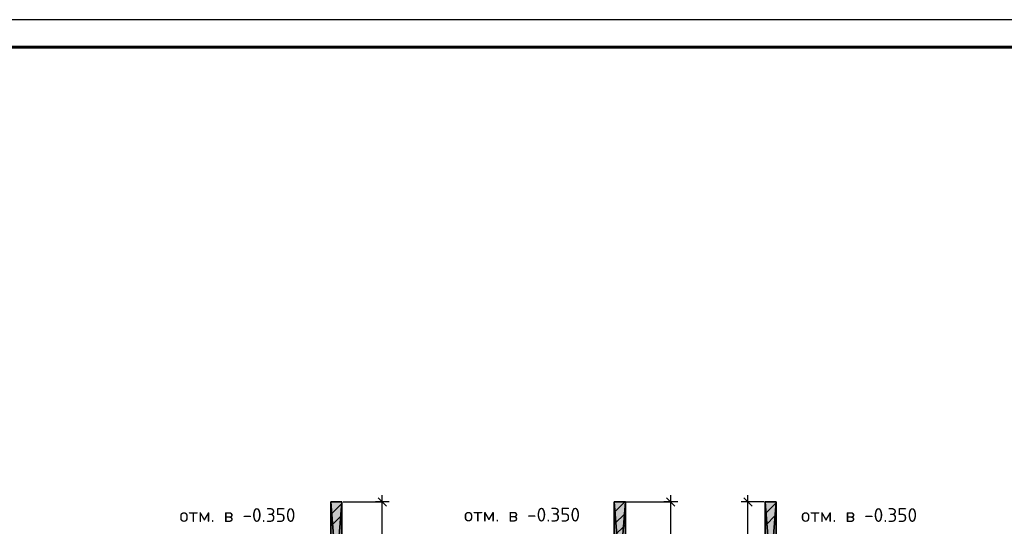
# Model space of a CAD drawing. Header units: millimetres. Extents: x 40580 to 559114, y -343730 to 81020.
# Tile 96 of 256: x 201079 to 218898, y -63964 to -54794. Entities that reach past the tile are written whole.
import ezdxf
from ezdxf.enums import TextEntityAlignment as Align

# ---------------------------------------------------------------- set-up
doc = ezdxf.new("R2010")
doc.units = ezdxf.units.MM
doc.linetypes.add('______11', pattern=[500, 400, -50, 0, -50])
doc.linetypes.add('______5', pattern=[1100, 800, -100, 100, -100])
doc.layers.add('0.05', color=7, linetype='Continuous', lineweight=5)
for name, color, linetype in [('____________', 7, 'Continuous'), ('______________________', 7, 'Continuous'), ('_______________________', 7, 'Continuous')]:
    doc.layers.add(name, color=color, linetype=linetype)
doc.styles.add('ISOCPEUR', font='isocpeur.ttf')

# ---------------------------------------------------------------- blocks, each defined once
blk = doc.blocks.new('ALL_ML_STRICH')
at = {"color": 0, "linetype": 'ByBlock', "lineweight": -2}
for p, q in [((-1, 0), (0.5, 0)), ((-0.3, -0.3), (0.3, 0.3)), ((0, -0.5), (0, 0.5))]:
    blk.add_line(p, q, dxfattribs=at)
blk = doc.blocks.new('Из_буфера21367')
at = {"linetype": 'Continuous', "lineweight": 25, "ltscale": 100}
blk.add_lwpolyline([(33, 0), (59433, 0), (59433, 42000), (33, 42000), (33, 0)], dxfattribs=at)
blk.add_lwpolyline([(33, 0), (59433, 0), (59433, 42000), (33, 42000), (33, 0)], dxfattribs=at)
at = {"linetype": 'Continuous', "lineweight": 60, "ltscale": 100}
blk.add_lwpolyline([(2033, 500), (58933, 500), (58933, 41500), (2033, 41500), (2033, 500)], dxfattribs=at)

msp = doc.modelspace()

# ---------------------------------------------------------------- hatches: boundary and pattern name
at = {"layer": '____________', "linetype": 'Continuous'}
for points in [[(206710.5, -63524.1), (206710.5, -66064.1), (206910.5, -66064.1), (206910.5, -63524.1)], [(211840.5, -63524.1), (211840.5, -66064.1), (212040.5, -66064.1), (212040.5, -63524.1)], [(214570.5, -63524.1), (214570.5, -66064.1), (214770.5, -66064.1), (214770.5, -63524.1)]]:
    msp.add_hatch(color=254, dxfattribs=at).paths.add_polyline_path(points)

# ---------------------------------------------------------------- linework, layer by layer
at = {"layer": '____________', "color": 253, "linetype": '______11'}
for p, q in [((206710.5, -63539.5), (206725.9, -63524.1)), ((214570.5, -63740.5), (214770.5, -63540.5)), ((206710.5, -63963.7), (206910.5, -63763.7)), ((211840.5, -63924.9), (212040.5, -63724.9))]:
    msp.add_line(p, q, dxfattribs=at)
at = {"layer": '____________', "color": 253, "linetype": '______5'}
for p, q in [((206710.5, -63751.6), (206910.5, -63551.6)), ((211840.5, -63712.8), (212029.2, -63524.1)), ((214570.5, -63528.4), (214574.8, -63524.1)), ((214570.5, -63952.6), (214770.5, -63752.6)), ((211840.5, -64137), (212040.5, -63937))]:
    msp.add_line(p, q, dxfattribs=at)
at = {"layer": '______________________', "color": 253, "linetype": 'Continuous'}
for p, q in [((206930.5, -63524.1), (207640.8, -63524.1)), ((212040.5, -63524.1), (212862.2, -63524.1)), ((214550.5, -63524.1), (214259.5, -63524.1))]:
    msp.add_line(p, q, dxfattribs=at)
at = {"layer": '______________________', "color": 7, "linetype": 'Continuous'}
for p, q in [((207640.8, -66064.1), (207640.8, -63524.1)), ((212862.2, -66064.1), (212862.2, -63524.1)), ((214259.5, -66064.1), (214259.5, -63524.1))]:
    msp.add_line(p, q, dxfattribs=at)

# ---------------------------------------------------------------- block references
at = {"layer": '0.05', "ltscale": 50}
msp.add_blockref('Из_буфера21367', (170687.3, -96794), dxfattribs=at)
at = {"layer": '______________________', "color": 7, "linetype": 'Continuous', "xscale": 250, "yscale": 250, "zscale": 250, "rotation": 90}
for p in [(207640.8, -63524.1), (212862.2, -63524.1), (214259.5, -63524.1)]:
    msp.add_blockref('ALL_ML_STRICH', p, dxfattribs=at)

# ---------------------------------------------------------------- texts
at = {"layer": '_______________________', "color": 7, "linetype": 'Continuous', "style": 'ISOCPEUR'}
for p, p2 in [((203970.5, -63885.4), (206070.5, -63885.4)), ((209120.5, -63878.4), (211220.5, -63878.4)), ((215220.5, -63885.4), (217320.5, -63885.4))]:
    msp.add_text('отм. в -0.350', height=250, dxfattribs=at).set_placement(p, p2, align=Align.FIT)

# ---------------------------------------------------------------- meshes
at = {"layer": '____________', "color": 7, "linetype": 'Continuous'}
mesh = msp.add_polyface(dxfattribs=at)
corners = [(206710.5, -63524.1, -1200), (206710.5, -66064.1, -1200), (206710.5, -66064.1, -350), (206710.5, -63524.1, -350)]
mesh.append_faces([[corners[k] for k in face] for face in [(1, 2, 0)]], dxfattribs={"vtx1": -1, "color": 7})
mesh.append_faces([[corners[k] for k in face] for face in [(2, 3, 0)]], dxfattribs={"vtx2": -1, "color": 7})
mesh = msp.add_polyface(dxfattribs=at)
corners = [(206910.5, -63524.1, -1200), (206710.5, -63524.1, -1200), (206710.5, -63524.1, -350), (206910.5, -63524.1, -350)]
mesh.append_faces([[corners[k] for k in face] for face in [(1, 2, 0)]], dxfattribs={"vtx1": -1, "color": 7})
mesh.append_faces([[corners[k] for k in face] for face in [(2, 3, 0)]], dxfattribs={"vtx2": -1, "color": 7})
mesh = msp.add_polyface(dxfattribs=at)
corners = [(206910.5, -63524.1, -350), (206710.5, -63524.1, -350), (206710.5, -66064.1, -350), (206910.5, -66064.1, -350)]
mesh.append_faces([[corners[k] for k in face] for face in [(1, 2, 0)]], dxfattribs={"vtx1": -1, "color": 7})
mesh.append_faces([[corners[k] for k in face] for face in [(2, 3, 0)]], dxfattribs={"vtx2": -1, "color": 7})
mesh = msp.add_polyface(dxfattribs=at)
corners = [(206710.5, -63524.1, -1200), (206910.5, -63524.1, -1200), (206910.5, -66064.1, -1200), (206710.5, -66064.1, -1200)]
mesh.append_faces([[corners[k] for k in face] for face in [(1, 2, 0)]], dxfattribs={"vtx1": -1, "color": 7})
mesh.append_faces([[corners[k] for k in face] for face in [(2, 3, 0)]], dxfattribs={"vtx2": -1, "color": 7})
mesh = msp.add_polyface(dxfattribs=at)
corners = [(206910.5, -66064.1, -1200), (206910.5, -63524.1, -1200), (206910.5, -63524.1, -350), (206910.5, -66064.1, -350)]
mesh.append_faces([[corners[k] for k in face] for face in [(1, 2, 0)]], dxfattribs={"vtx1": -1, "color": 7})
mesh.append_faces([[corners[k] for k in face] for face in [(2, 3, 0)]], dxfattribs={"vtx2": -1, "color": 7})
mesh = msp.add_polyface(dxfattribs=at)
corners = [(211840.5, -63524.1, -1200), (211840.5, -66064.1, -1200), (211840.5, -66064.1, -350), (211840.5, -63524.1, -350)]
mesh.append_faces([[corners[k] for k in face] for face in [(1, 2, 0)]], dxfattribs={"vtx1": -1, "color": 7})
mesh.append_faces([[corners[k] for k in face] for face in [(2, 3, 0)]], dxfattribs={"vtx2": -1, "color": 7})
mesh = msp.add_polyface(dxfattribs=at)
corners = [(212040.5, -63524.1, -1200), (211840.5, -63524.1, -1200), (211840.5, -63524.1, -350), (212040.5, -63524.1, -350)]
mesh.append_faces([[corners[k] for k in face] for face in [(1, 2, 0)]], dxfattribs={"vtx1": -1, "color": 7})
mesh.append_faces([[corners[k] for k in face] for face in [(2, 3, 0)]], dxfattribs={"vtx2": -1, "color": 7})
mesh = msp.add_polyface(dxfattribs=at)
corners = [(212040.5, -63524.1, -350), (211840.5, -63524.1, -350), (211840.5, -66064.1, -350), (212040.5, -66064.1, -350)]
mesh.append_faces([[corners[k] for k in face] for face in [(1, 2, 0)]], dxfattribs={"vtx1": -1, "color": 7})
mesh.append_faces([[corners[k] for k in face] for face in [(2, 3, 0)]], dxfattribs={"vtx2": -1, "color": 7})
mesh = msp.add_polyface(dxfattribs=at)
corners = [(211840.5, -63524.1, -1200), (212040.5, -63524.1, -1200), (212040.5, -66064.1, -1200), (211840.5, -66064.1, -1200)]
mesh.append_faces([[corners[k] for k in face] for face in [(1, 2, 0)]], dxfattribs={"vtx1": -1, "color": 7})
mesh.append_faces([[corners[k] for k in face] for face in [(2, 3, 0)]], dxfattribs={"vtx2": -1, "color": 7})
mesh = msp.add_polyface(dxfattribs=at)
corners = [(212040.5, -66064.1, -1200), (212040.5, -63524.1, -1200), (212040.5, -63524.1, -350), (212040.5, -66064.1, -350)]
mesh.append_faces([[corners[k] for k in face] for face in [(1, 2, 0)]], dxfattribs={"vtx1": -1, "color": 7})
mesh.append_faces([[corners[k] for k in face] for face in [(2, 3, 0)]], dxfattribs={"vtx2": -1, "color": 7})
mesh = msp.add_polyface(dxfattribs=at)
corners = [(214570.5, -63524.1, -1200), (214570.5, -66064.1, -1200), (214570.5, -66064.1, -350), (214570.5, -63524.1, -350)]
mesh.append_faces([[corners[k] for k in face] for face in [(1, 2, 0)]], dxfattribs={"vtx1": -1, "color": 7})
mesh.append_faces([[corners[k] for k in face] for face in [(2, 3, 0)]], dxfattribs={"vtx2": -1, "color": 7})
mesh = msp.add_polyface(dxfattribs=at)
corners = [(214770.5, -63524.1, -1200), (214570.5, -63524.1, -1200), (214570.5, -63524.1, -350), (214770.5, -63524.1, -350)]
mesh.append_faces([[corners[k] for k in face] for face in [(1, 2, 0)]], dxfattribs={"vtx1": -1, "color": 7})
mesh.append_faces([[corners[k] for k in face] for face in [(2, 3, 0)]], dxfattribs={"vtx2": -1, "color": 7})
mesh = msp.add_polyface(dxfattribs=at)
corners = [(214770.5, -63524.1, -350), (214570.5, -63524.1, -350), (214570.5, -66064.1, -350), (214770.5, -66064.1, -350)]
mesh.append_faces([[corners[k] for k in face] for face in [(1, 2, 0)]], dxfattribs={"vtx1": -1, "color": 7})
mesh.append_faces([[corners[k] for k in face] for face in [(2, 3, 0)]], dxfattribs={"vtx2": -1, "color": 7})
mesh = msp.add_polyface(dxfattribs=at)
corners = [(214570.5, -63524.1, -1200), (214770.5, -63524.1, -1200), (214770.5, -66064.1, -1200), (214570.5, -66064.1, -1200)]
mesh.append_faces([[corners[k] for k in face] for face in [(1, 2, 0)]], dxfattribs={"vtx1": -1, "color": 7})
mesh.append_faces([[corners[k] for k in face] for face in [(2, 3, 0)]], dxfattribs={"vtx2": -1, "color": 7})
mesh = msp.add_polyface(dxfattribs=at)
corners = [(214770.5, -66064.1, -1200), (214770.5, -63524.1, -1200), (214770.5, -63524.1, -350), (214770.5, -66064.1, -350)]
mesh.append_faces([[corners[k] for k in face] for face in [(1, 2, 0)]], dxfattribs={"vtx1": -1, "color": 7})
mesh.append_faces([[corners[k] for k in face] for face in [(2, 3, 0)]], dxfattribs={"vtx2": -1, "color": 7})

doc.saveas('drawing.dxf')
